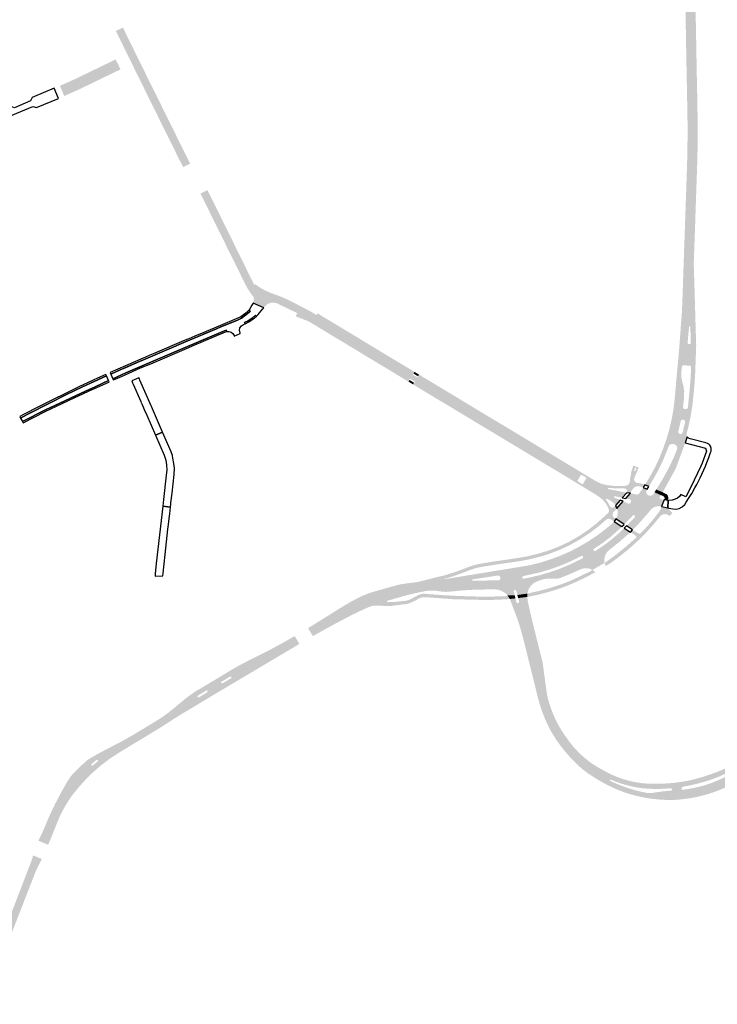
# Model space of a CAD drawing. Header units: metres. Extents: x 124582 to 143330, y 393481 to 406815.
# Tile 51 of 134: x 134648 to 135185, y 394224 to 394982. Entities that reach past the tile are written whole.
import ezdxf

# ---------------------------------------------------------------- set-up
doc = ezdxf.new("R2010")
doc.units = ezdxf.units.M
doc.header["$MEASUREMENT"] = 0
for name, color, linetype, lineweight in [('ir-ARC-asfalt-bestaande fietspaden-niet te inspecteren', 21, 'Continuous', 0), ('ir-ARC-asfalt-bestaande wegen-niet te inspecteren', 151, 'Continuous', 0), ('ir-ARC-asfalt-hoofdwegen-te inspecteren', 5, 'Continuous', 0), ('ir-ARC-fietspaden naastliggend- te inspecteren', 1, 'Continuous', 0)]:
    doc.layers.add(name, color=color, linetype=linetype, lineweight=lineweight)

msp = doc.modelspace()

# ---------------------------------------------------------------- hatches: boundary and pattern name
at = {"layer": 'ir-ARC-asfalt-hoofdwegen-te inspecteren', "linetype": 'Continuous', "lineweight": 13}
for points in [[(135161.134, 394972.832), (135160.287, 395020.265), (135160.241, 395031.775), (135160.377, 395038.384), (135160.855, 395048.999), (135161.757, 395059.587), (135162.758, 395068.767), (135163.38, 395072.994), (135165.517, 395086.607), (135165.588, 395087.154), (135168.203, 395104.236), (135170.592, 395121.351), (135170.662, 395121.892), (135171.85, 395133.306), (135172.679, 395144.751), (135173.148, 395156.217), (135173.231, 395160.48), (135173.229, 395162.1), (135173.114, 395175.979), (135172.42, 395189.841), (135172.397, 395190.056), (135172.518, 395190.098), (135173.071, 395190.2), (135170.109, 395217.789), (135168.974, 395225.627), (135167.916, 395231.726), (135167.071, 395233.538), (135166.349, 395236.969), (135165.416, 395240.349), (135172.229, 395242.829), (135174.762, 395229.564), (135177.254, 395211.861), (135178.441, 395201.737), (135178.949, 395195.807), (135179.565, 395195.881), (135179.858, 395195.903), (135180.374, 395187.419), (135181.034, 395169.87), (135180.963, 395159.075), (135180.632, 395148.284), (135180.416, 395143.779), (135179.287, 395128.987), (135177.83, 395116.548), (135176.028, 395104.154), (135170.757, 395069.472), (135169.441, 395057.817), (135168.715, 395049.872), (135168.321, 395041.903), (135168.055, 395031.971), (135168.072, 395022.035), (135168.285, 395011.519), (135168.796, 394979.98), (135168.905, 394975.513), (135168.934, 394972.977)], [(134737.023, 394943.824), (134729.26, 394959.6), (134722.441, 394973.413), (134727.858, 394976.094), (134738.896, 394953.581), (134742.396, 394946.505)], [(135168.583, 394747.932), (135157.419, 394748.326), (135157.622, 394751.109), (135157.715, 394752.147), (135158.099, 394757.375), (135158.522, 394767.661), (135159.059, 394783.495), (135159.785, 394804.752), (135161.019, 394839.826), (135161.652, 394858.331), (135162.167, 394874.842), (135162.478, 394893.726), (135162.449, 394894.39), (135162.444, 394898.619), (135162.336, 394909.9), (135162.07, 394922.443), (135161.349, 394960.439), (135161.199, 394969.824), (135161.134, 394972.832), (135168.934, 394972.977), (135169.088, 394964.625), (135169.201, 394960.168), (135169.326, 394951.648), (135169.515, 394941.149), (135169.902, 394922.123), (135170.074, 394911.618), (135170.243, 394893.836), (135170.28, 394893.083), (135169.998, 394875.34), (135169.381, 394857.016), (135168.762, 394839.481), (135168.158, 394820.95), (135167.173, 394794.194), (135167.466, 394785.913), (135167.947, 394769.753)], [(134682.698, 394923.41), (134679.408, 394931.215), (134682.375, 394932.54), (134689.997, 394935.944), (134691.42, 394936.58), (134716.473, 394948.724), (134722.222, 394951.512), (134723.024, 394949.877), (134723.159, 394949.949), (134725.29, 394945.397), (134726.031, 394943.863), (134725.708, 394943.707), (134712.801, 394937.47), (134701.634, 394932.074), (134694.963, 394928.85), (134685.191, 394924.46)], [(134774.243, 394868.646), (134772.983, 394871.197), (134772.938, 394871.286), (134771.664, 394873.776), (134771.184, 394874.715), (134771.08, 394874.918), (134770.655, 394875.776), (134767.491, 394882.162), (134767.303, 394882.542), (134766.365, 394884.436), (134766.216, 394884.735), (134748.941, 394919.607), (134737.023, 394943.824), (134742.396, 394946.505), (134769.448, 394891.822), (134779.597, 394871.306)], [(134833.242, 394763.876), (134829.656, 394767.352), (134826.473, 394771.199), (134823.73, 394775.372), (134821.46, 394779.82), (134818.728, 394785.331), (134808.332, 394806.29), (134804.819, 394813.492), (134802.614, 394817.906), (134796.829, 394829.591), (134789.292, 394844.829), (134787.597, 394848.261), (134792.96, 394850.924), (134802.315, 394832.029), (134811.317, 394813.791), (134826.302, 394783.431), (134827.457, 394781.085), (134828.926, 394778.277), (134829.805, 394776.864), (134830.675, 394775.687), (134831.53, 394774.632), (134832.37, 394773.688), (134834.945, 394771.164), (134837.705, 394768.845)], [(134837.555, 394761.836), (134828.542, 394765.867), (134828.648, 394767.042), (134828.645, 394767.2), (134828.631, 394767.858), (134828.578, 394768.107), (134828.242, 394769.627), (134827.564, 394771.028), (134826.582, 394772.236), (134825.144, 394773.616), (134829.607, 394778.585), (134833.956, 394775.582), (134835.374, 394774.747), (134837.181, 394773.827), (134841.367, 394771.947), (134845.419, 394770.498), (134846.635, 394770.107), (134849.389, 394768.995), (134846.815, 394763.654), (134845.798, 394764.034), (134843.485, 394764.414), (134841.159, 394764.127), (134839.008, 394763.196), (134838.827, 394763.061), (134838.68, 394762.889)], [(134952.445, 394703.667), (134948.987, 394705.722), (134948.488, 394705.703), (134948.245, 394705.266), (134948.492, 394704.832), (134945.553, 394706.536), (134935.711, 394712.631), (134915.215, 394724.974), (134889.569, 394740.454), (134875.825, 394748.702), (134872.582, 394750.583), (134868.146, 394752.825), (134864.921, 394754.244), (134861.53, 394755.46), (134861.98, 394755.606), (134862.113, 394756.06), (134861.813, 394756.426), (134846.815, 394763.654), (134849.389, 394768.995), (134851.37, 394768.195), (134857.099, 394765.507), (134862.609, 394762.662), (134872.513, 394757.437), (134872.733, 394757.385), (134873.294, 394757.069), (134876.865, 394754.825), (134879.403, 394753.234), (134901.618, 394739.871), (134915.325, 394731.586), (134934.135, 394720.269), (134947.599, 394712.207), (134951.483, 394709.81), (134950.988, 394709.812), (134950.728, 394709.39), (134950.953, 394708.949), (134954.393, 394706.91)], [(135077.881, 394626.908), (135074.096, 394629.295), (135063.378, 394635.748), (135050.85, 394643.321), (135043.597, 394647.68), (135042.227, 394648.504), (135028.273, 394656.825), (134988.077, 394681.124), (134974.725, 394689.149), (134966.094, 394694.371), (134960.099, 394697.999), (134951.928, 394702.753), (134952.434, 394702.779), (134952.683, 394703.22), (134952.445, 394703.667), (134954.393, 394706.91), (134954.899, 394706.862), (134955.184, 394707.282), (134954.953, 394707.734), (134969.124, 394699.209), (134994.674, 394683.823), (135009.677, 394674.752), (135018.676, 394669.349), (135031.132, 394661.776), (135044.326, 394653.911), (135048.329, 394651.491), (135072.752, 394636.725), (135077.924, 394633.65), (135080.902, 394631.832), (135080.317, 394631.764), (135080.221, 394631.644), (135077.751, 394627.563), (135077.711, 394627.48), (135077.7, 394627.165)], [(135107.087, 394608.417), (135105.365, 394610.262), (135103.389, 394611.832), (135102.835, 394612.179), (135100.149, 394613.617), (135099.623, 394613.457), (135095.476, 394616.398), (135088.923, 394620.392), (135081.293, 394624.823), (135081.624, 394624.768), (135081.915, 394624.935), (135082.012, 394625.08), (135084.438, 394629.014), (135084.521, 394629.156), (135084.549, 394629.501), (135084.343, 394629.78), (135087.898, 394627.65), (135091.842, 394625.423), (135096.822, 394622.917), (135101.161, 394621.493), (135101.214, 394621.132), (135101.49, 394620.894), (135115.665, 394618.157), (135112.056, 394614.302), (135106.327, 394615.413), (135105.878, 394615.239), (135105.766, 394614.771), (135106.088, 394614.413), (135110.525, 394612.481)], [(135120.186, 394589.456), (135115.404, 394592.636), (135117.414, 394594.747), (135121.83, 394599.273), (135122.034, 394599.978), (135121.708, 394600.636), (135121.023, 394600.902), (135120.339, 394600.636), (135113.651, 394593.792), (135107.222, 394598.004), (135108.175, 394599.695), (135108.694, 394601.565), (135108.748, 394603.505), (135108.334, 394605.402), (135108.054, 394606.08), (135112.82, 394611.497), (135116.685, 394609.806), (135117.528, 394609.729), (135118.296, 394610.086), (135118.782, 394610.779), (135118.847, 394610.956), (135118.964, 394611.813), (135118.621, 394612.607), (135117.918, 394613.111), (135114.806, 394613.748), (135118.405, 394617.686), (135123.37, 394616.674), (135124.47, 394616.845), (135125.308, 394617.579), (135127.132, 394620.327), (135128.304, 394622.05), (135131.359, 394620.764), (135130.869, 394619.953), (135130.595, 394618.518), (135131.021, 394617.121), (135132.049, 394616.083), (135133.551, 394615.76), (135135.049, 394616.105), (135136.259, 394617.053), (135136.952, 394618.424), (135141.906, 394616.296), (135141.106, 394615.042), (135140.854, 394614.318), (135141.098, 394613.591), (135141.736, 394613.165), (135142.017, 394613.1), (135144.491, 394612.636), (135142.447, 394607.43), (135141.265, 394607.615), (135139.418, 394607.717), (135137.603, 394607.361), (135135.932, 394606.569), (135134.508, 394605.389), (135131.455, 394601.799), (135125.956, 394595.503)], [(135049.956, 394551.084), (135049.035, 394554.812), (135055.707, 394556.727), (135063.436, 394559.404), (135071.017, 394562.476), (135075.068, 394564.403), (135081.65, 394567.655), (135082.092, 394568.249), (135082.001, 394568.983), (135081.428, 394569.451), (135080.69, 394569.393), (135073.187, 394565.654), (135065.485, 394562.343), (135057.609, 394559.471), (135049.584, 394557.047), (135048.549, 394556.777), (135046.824, 394563.756), (135049.074, 394564.354), (135056.965, 394566.832), (135064.72, 394569.71), (135072.021, 394572.943), (135079.103, 394576.631), (135085.757, 394580.536), (135092.213, 394584.76), (135098.552, 394589.52), (135104.637, 394594.601), (135105.843, 394595.906), (135111.874, 394592.017), (135108.022, 394588.383), (135102.452, 394583.509), (135096.552, 394579.038), (135090.353, 394574.994), (135089.966, 394574.354), (135090.115, 394573.621), (135090.722, 394573.183), (135091.465, 394573.273), (135091.721, 394573.493), (135097.699, 394577.409), (135103.281, 394581.584), (135108.601, 394586.089), (135113.639, 394590.907), (135118.477, 394587.767), (135110.43, 394580.671), (135102.017, 394574.014), (135100.157, 394571.992), (135098.906, 394569.546), (135098.355, 394566.854), (135098.545, 394564.113), (135089.246, 394558.706), (135087.104, 394559.646), (135084.802, 394560.057), (135082.467, 394559.914), (135080.231, 394559.227), (135076.596, 394557.573), (135071.813, 394555.48), (135064.578, 394552.564), (135062.234, 394551.952), (135059.812, 394551.869), (135055.504, 394552.023), (135052.688, 394551.8)], [(135023.818, 394539.143), (135022.695, 394540.367), (135021.386, 394541.391), (135021.044, 394541.621), (135019.121, 394542.667), (135017.057, 394543.394), (135013.784, 394543.849), (135012.677, 394550.646), (135016.788, 394550.706), (135017.505, 394550.82), (135018.084, 394551.259), (135018.426, 394552.433), (135018.162, 394553.626), (135017.247, 394554.328), (135016.097, 394554.408), (135012.89, 394553.857), (135012.171, 394553.747), (135011.561, 394557.489), (135032.302, 394560.869), (135039.736, 394562.139), (135042.204, 394562.656), (135046.824, 394563.756), (135048.549, 394556.777), (135047.867, 394556.599), (135037.817, 394554.36), (135037.132, 394554.18), (135035.831, 394553.896), (135035.276, 394553.438), (135035.169, 394552.728), (135035.564, 394552.127), (135036.259, 394551.943), (135042.674, 394553.255), (135049.035, 394554.812), (135049.956, 394551.084), (135048.618, 394550.605), (135046.281, 394549.729), (135043.844, 394548.39), (135041.799, 394546.505), (135040.266, 394544.185), (135039.334, 394541.565), (135039.208, 394540.491), (135031.457, 394539.431), (135030.619, 394542.704), (135030.143, 394543.253), (135029.422, 394543.336), (135028.834, 394542.908), (135028.691, 394542.196), (135029.413, 394539.279)], [(134873.257, 394509.165), (134871.111, 394512.807), (134887.354, 394522.716), (134898.717, 394529.985), (134903.646, 394532.79), (134911.728, 394536.917), (134917.314, 394539.281), (134923.272, 394541.213), (134928.769, 394542.765), (134940.426, 394545.851), (134957.019, 394548.639), (134975.132, 394551.766), (134975.171, 394551.56), (135011.561, 394557.489), (135012.171, 394553.747), (134997.558, 394551.514), (134996.885, 394551.377), (134996.544, 394551.071), (134996.608, 394550.617), (134997.02, 394550.416), (135012.677, 394550.646), (135013.784, 394543.849), (134996.246, 394543.388), (134994.105, 394543.317), (134985.342, 394542.62), (134978.811, 394541.907), (134976.846, 394541.842), (134975.396, 394541.871), (134973.495, 394542.007), (134971.867, 394542.209), (134970.362, 394542.46), (134968.505, 394542.659), (134966.675, 394542.754), (134964.289, 394542.76), (134962.176, 394542.629), (134960.113, 394542.363), (134953.08, 394540.86), (134946.147, 394539.218), (134936.525, 394536.47), (134931.393, 394535.008), (134927.953, 394533.922), (134924.89, 394533.922), (134922.232, 394533.467), (134917.842, 394532.146), (134912.527, 394529.834), (134906.073, 394526.779), (134898.034, 394522.666), (134882.485, 394514.359)], [(134810.812, 394472.277), (134809.497, 394474.367), (134811.239, 394475.396), (134811.463, 394475.714), (134811.398, 394476.097), (134811.17, 394476.508), (134810.85, 394476.742), (134810.459, 394476.676), (134808.726, 394475.651), (134807.429, 394477.712), (134816.541, 394483.08), (134826.94, 394488.662), (134843.49, 394496.782), (134847.771, 394499.099), (134860.821, 394506.608), (134862.8, 394503.254), (134823.82, 394479.958), (134817.614, 394476.407)], [(134620.836, 394224.914), (134616.764, 394226.471), (134619.402, 394233.172), (134629.223, 394258.341), (134639.689, 394285.674), (134659.989, 394338.531), (134663.944, 394336.887), (134660.652, 394329.587), (134658.143, 394323.923), (134648.239, 394298.258), (134639.144, 394274.476), (134629.57, 394249.621), (134624.602, 394236.624), (134621.895, 394228.531)]]:
    msp.add_hatch(color=5, dxfattribs=at).paths.add_polyline_path(points)
h = msp.add_hatch(color=5, dxfattribs=at)
h.paths.add_polyline_path([(135168.17, 394707.333), (135164.845, 394707.57), (135165.003, 394710.63), (135165.048, 394712.619), (135165.15, 394714.936), (135164.868, 394715.635), (135164.175, 394715.931), (135159.044, 394716.136), (135158.354, 394715.748), (135158.057, 394715.014), (135157.64, 394711.027), (135157.53, 394708.871), (135157.579, 394707.931), (135154.099, 394708.179), (135156.064, 394729.793), (135157.419, 394748.326), (135168.583, 394747.932), (135168.899, 394737.086), (135169.076, 394731.592), (135168.477, 394714.623), (135168.241, 394708.475)])
h.paths.add_polyline_path([(135163.943, 394732.415), (135163.177, 394732.591), (135162.642, 394733.166), (135162.522, 394733.943), (135163.532, 394745.704), (135163.835, 394746.056), (135164.299, 394746.021), (135164.546, 394745.627), (135164.709, 394741.361), (135164.957, 394733.378), (135164.65, 394732.685)], flags=16)
h = msp.add_hatch(color=5, dxfattribs=at)
h.paths.add_polyline_path([(135143.422, 394618.461), (135138.298, 394620.552), (135139.541, 394622.518), (135142.537, 394627.368), (135147.252, 394635.78), (135151.449, 394644.462), (135153.475, 394649.319), (135154.288, 394651.376), (135154.52, 394652.515), (135154.283, 394653.653), (135153.616, 394654.605), (135152.628, 394655.216), (135151.363, 394655.618), (135149.904, 394655.623), (135148.621, 394654.928), (135147.828, 394653.703), (135146.006, 394648.953), (135143.162, 394642.12), (135139.926, 394635.463), (135136.309, 394629.006), (135133.946, 394624.922), (135132.659, 394622.854), (135129.616, 394624.096), (135131.476, 394627.151), (135134.305, 394631.884), (135137.702, 394638.332), (135140.776, 394644.94), (135143.518, 394651.692), (135146.248, 394659.557), (135148.568, 394667.553), (135150.232, 394674.723), (135151.515, 394681.972), (135152.413, 394689.278), (135152.814, 394693.479), (135154.099, 394708.179), (135157.579, 394707.931), (135157.771, 394706.202), (135158.601, 394702.466), (135159.213, 394700.626), (135159.84, 394696.173), (135159.756, 394691.677), (135158.976, 394684.16), (135159.117, 394683.405), (135159.61, 394682.816), (135160.329, 394682.545), (135161.112, 394682.484), (135161.83, 394682.652), (135162.387, 394683.135), (135162.654, 394683.822), (135162.925, 394686.069), (135164.155, 394698.506), (135164.603, 394703.719), (135164.845, 394707.57), (135168.17, 394707.333), (135167.373, 394696.87), (135166.324, 394686.429), (135166.254, 394685.9), (135164.838, 394677.092), (135162.973, 394668.367), (135161.796, 394663.88), (135161.72, 394662.501), (135162.183, 394661.2), (135160.628, 394656.452), (135153.325, 394636.649), (135143.536, 394618.883), (135143.443, 394618.732)])
h.paths.add_polyline_path([(135156.815, 394663.314), (135156.315, 394663.451), (135155.682, 394663.867), (135155.327, 394664.537), (135155.339, 394665.295), (135156.26, 394669.203), (135157.113, 394673.146), (135157.444, 394673.82), (135158.053, 394674.259), (135158.797, 394674.36), (135159.385, 394674.256), (135160.068, 394673.917), (135160.492, 394673.283), (135160.546, 394672.523), (135159.082, 394666.356), (135158.584, 394664.39), (135158.205, 394663.743), (135157.564, 394663.353)], flags=16)
h = msp.add_hatch(color=5, dxfattribs=at)
h.paths.add_polyline_path([(135148.312, 394381.723), (135144.244, 394381.829), (135140.183, 394382.085), (135136.348, 394382.467), (135132.53, 394382.985), (135128.392, 394383.701), (135124.284, 394384.577), (135121.226, 394385.337), (135118.192, 394386.184), (135115.12, 394387.14), (135111.972, 394388.29), (135109.388, 394389.31), (135106.828, 394390.39), (135104.48, 394391.444), (135102.156, 394392.548), (135099.575, 394393.848), (135097.027, 394395.21), (135094.752, 394396.495), (135092.505, 394397.829), (135090.182, 394399.28), (135087.894, 394400.784), (135084.659, 394403.044), (135081.5, 394405.41), (135078.306, 394408.281), (135075.57, 394410.919), (135072.8, 394413.777), (135069.674, 394417.252), (135067.098, 394420.344), (135064.817, 394423.275), (135062.525, 394426.43), (135060.348, 394429.65), (135058.189, 394433.093), (135057.25, 394434.68), (135056.203, 394436.674), (135054.344, 394440.48), (135053.34, 394442.701), (135052.384, 394444.943), (135051.317, 394447.623), (135050.319, 394450.329), (135049.392, 394453.06), (135048.535, 394455.814), (135047.685, 394458.831), (135037.395, 394500.23), (135036.989, 394501.867), (135036.191, 394505.08), (135033.611, 394514.33), (135032.912, 394516.565), (135032.408, 394518.177), (135030.592, 394523.482), (135030.089, 394524.63), (135027.251, 394532.222), (135026.566, 394534.123), (135025.701, 394536.356), (135030.034, 394536.83), (135030.654, 394534.381), (135030.805, 394533.803), (135031.245, 394533.224), (135031.959, 394533.09), (135032.579, 394533.469), (135032.785, 394534.166), (135032.636, 394534.72), (135032.046, 394537.076), (135039.118, 394537.951), (135039.315, 394535.654), (135039.652, 394533.749), (135041.213, 394526.549), (135042.923, 394519.44), (135043.331, 394517.811), (135046.748, 394504.141), (135047.158, 394502.5), (135050.68, 394488.41), (135051.03, 394486.46), (135054.28, 394462.55), (135054.998, 394459.625), (135055.75, 394456.94), (135056.689, 394453.963), (135057.732, 394451.017), (135058.798, 394448.301), (135059.743, 394446.087), (135061.148, 394443.062), (135062.665, 394440.092), (135063.765, 394438.094), (135065.302, 394435.487), (135067.305, 394432.362), (135069.79, 394428.84), (135074.393, 394422.805), (135079.593, 394417.277), (135085.335, 394412.313), (135086.839, 394411.174), (135088.375, 394410.071), (135094.608, 394406.164), (135097.72, 394404.52), (135100.624, 394402.911), (135102.117, 394402.147), (135104.365, 394401.073), (135106.647, 394400.073), (135109.26, 394399.034), (135111.911, 394398.093), (135114.566, 394397.258), (135117.25, 394396.521), (135119.021, 394396.092), (135121.105, 394395.644), (135123.049, 394395.281), (135125.002, 394394.968), (135126.966, 394394.706), (135128.937, 394394.495), (135131.62, 394394.29), (135135.091, 394394.168), (135137.802, 394394.138), (135140.393, 394394.162), (135142.983, 394394.238), (135148.033, 394394.535), (135152.686, 394394.984), (135154.412, 394395.194), (135158.778, 394395.829), (135161.567, 394396.315), (135164.81, 394396.96), (135168.141, 394397.792), (135171.454, 394398.696), (135174.446, 394399.579), (135177.289, 394400.477), (135180.114, 394401.429), (135184.728, 394403.112), (135189.288, 394404.937), (135191.61, 394405.93), (135193.652, 394402.762), (135185.345, 394399.147), (135181.184, 394397.607), (135176.97, 394396.22), (135175.083, 394395.644), (135169.334, 394394.08), (135163.518, 394392.783), (135159.63, 394392.07), (135158.93, 394391.83), (135158.22, 394391.47), (135157.926, 394391.177), (135157.763, 394390.795), (135157.752, 394390.403), (135157.881, 394390.032), (135158.189, 394389.688), (135158.613, 394389.504), (135158.936, 394389.489), (135159.25, 394389.57), (135163.126, 394390.147), (135166.978, 394390.869), (135170.681, 394391.704), (135174.352, 394392.672), (135177.276, 394393.546), (135181.21, 394394.87), (135185.002, 394396.425), (135187.552, 394397.56), (135190.075, 394398.756), (135192.647, 394400.053), (135194.582, 394401.089), (135198.084, 394394.784), (135195.525, 394393.386), (135192.929, 394392.057), (135190.298, 394390.8), (135186.94, 394389.32), (135184.815, 394388.499), (135182.05, 394387.506), (135179.259, 394386.589), (135176.063, 394385.64), (135172.84, 394384.79), (135169.762, 394384.076), (135166.665, 394383.453), (135162.846, 394382.812), (135162.785, 394382.803), (135157.755, 394382.173), (135152.7, 394381.78), (135152.578, 394381.778)])
h.paths.add_polyline_path([(135133.45, 394386.97), (135131.95, 394387), (135127.275, 394387.929), (135122.949, 394388.978), (135120.395, 394389.687), (135117.858, 394390.456), (135113.469, 394391.948), (135110.731, 394392.985), (135108.022, 394394.095), (135105.761, 394395.087), (135102.88, 394396.44), (135102.775, 394396.585), (135102.72, 394396.756), (135102.729, 394396.978), (135102.776, 394397.078), (135102.823, 394397.179), (135103.046, 394397.361), (135103.33, 394397.41), (135107.325, 394395.767), (135109.727, 394394.89), (135112.154, 394394.085), (135115.321, 394393.154), (135118.521, 394392.346), (135121.378, 394391.734), (135124.255, 394391.22), (135127.84, 394390.72), (135130.846, 394390.475), (135134.415, 394390.287), (135137.989, 394390.211), (135141.05, 394390.234), (135144.109, 394390.339), (135148.944, 394390.663), (135149.307, 394390.633), (135149.739, 394390.526), (135150.145, 394390.346), (135150.73, 394389.9), (135150.763, 394389.717), (135150.743, 394389.532), (135150.656, 394389.337), (135150.51, 394389.18), (135149.71, 394388.95), (135143.15, 394388.3), (135134.99, 394387.09)], flags=16)
h = msp.add_hatch(color=5, dxfattribs=at)
h.paths.add_polyline_path([(134727.05, 394420.795), (134724.893, 394424.539), (134729.749, 394427.093), (134743.532, 394435.103), (134763.011, 394447.103), (134767.896, 394450.991), (134774.812, 394456.952), (134779.615, 394460.553), (134786.842, 394465.616), (134786.146, 394466.609), (134805.247, 394478.051), (134805.195, 394478.131), (134805.977, 394478.489), (134806.566, 394478.851), (134807.429, 394477.712), (134808.726, 394475.651), (134805.317, 394473.642), (134803.571, 394472.613), (134803.358, 394472.293), (134803.405, 394471.912), (134804.02, 394471.481), (134805.089, 394471.819), (134806.073, 394472.357), (134809.497, 394474.367), (134810.812, 394472.277), (134803.253, 394467.687), (134791.467, 394460.834), (134780.474, 394454.227), (134774.284, 394450.627), (134769.893, 394447.869), (134762.118, 394442.353), (134752.676, 394436.259), (134735.559, 394426.003)])
h.paths.add_polyline_path([(134785.898, 394460.551), (134785.577, 394460.772), (134785.3, 394461.2), (134785.232, 394461.581), (134785.454, 394461.898), (134787.217, 394462.947), (134790.636, 394464.959), (134792.367, 394465.992), (134792.752, 394466.053), (134793.068, 394465.824), (134793.211, 394465.102), (134791.41, 394463.661), (134788.002, 394461.637), (134786.283, 394460.613)], flags=16)
h = msp.add_hatch(color=5, dxfattribs=at)
h.paths.add_polyline_path([(134668.841, 394347.842), (134664.11, 394349.804), (134668.955, 394360.223), (134674.039, 394371.998), (134676.383, 394376.887), (134679.387, 394382.7), (134685.016, 394392.874), (134688.136, 394397.977), (134689.687, 394400.008), (134692.196, 394402.552), (134697.891, 394408.084), (134701.091, 394411.193), (134704.956, 394413.798), (134709.429, 394416.342), (134724.893, 394424.539), (134727.05, 394420.795), (134719.482, 394416.441), (134713.176, 394412.13), (134708.901, 394408.563), (134702.48, 394402.915), (134698.287, 394398.621), (134692.741, 394392.56), (134687.376, 394385.756), (134684.884, 394382.073), (134682.061, 394377.548), (134678.525, 394370.859), (134676.399, 394365.954), (134673.357, 394358.663)])
h.paths.add_polyline_path([(134703.895, 394408.023), (134703.441, 394408.545), (134703.612, 394409.216), (134707.543, 394412.535), (134708.247, 394412.613), (134708.697, 394412.066), (134708.484, 394411.39), (134704.583, 394408.101)], flags=16)
at = {"layer": 'ir-ARC-fietspaden naastliggend- te inspecteren', "linetype": 'Continuous', "lineweight": 30}
for points in [[(134836.238, 394760.388), (134828.058, 394764.046), (134828.348, 394764.944), (134828.542, 394765.867), (134837.555, 394761.836)], [(134947.712, 394703.537), (134944.319, 394705.58), (134942.326, 394706.799), (134934.064, 394711.801), (134930.608, 394713.924), (134924.432, 394717.56), (134923.246, 394718.334), (134921.279, 394719.514), (134918.878, 394720.955), (134911.544, 394725.371), (134908.118, 394727.507), (134900.649, 394731.926), (134899.882, 394732.419), (134896.422, 394734.547), (134888.126, 394739.504), (134885.562, 394741.086), (134871.138, 394749.797), (134866.102, 394751.855), (134860.994, 394753.728), (134861.459, 394755.477), (134861.53, 394755.46), (134864.921, 394754.244), (134868.146, 394752.825), (134872.582, 394750.583), (134875.825, 394748.702), (134889.569, 394740.454), (134915.215, 394724.974), (134935.711, 394712.631), (134945.553, 394706.536), (134948.492, 394704.832)], [(134951.483, 394709.81), (134947.599, 394712.207), (134934.135, 394720.269), (134915.325, 394731.586), (134901.618, 394739.871), (134879.403, 394753.234), (134876.865, 394754.825), (134877.741, 394756.319), (134879.242, 394755.226), (134880.777, 394754.189), (134888.742, 394749.441), (134905.197, 394739.534), (134917.419, 394732.1), (134930.704, 394724.09), (134950.844, 394711.962), (134952.264, 394711.11)], [(135042.696, 394646.374), (135033.918, 394651.649), (135031.004, 394653.408), (135024.132, 394657.555), (135021.923, 394658.888), (135014.893, 394663.097), (135012.32, 394664.638), (135004.048, 394669.591), (135001.464, 394671.161), (135000, 394672.051), (134992.949, 394676.305), (134991.114, 394677.411), (134979.843, 394684.211), (134977.328, 394685.715), (134969.022, 394690.68), (134965.22, 394692.976), (134956.681, 394698.132), (134954.315, 394699.56), (134951.152, 394701.465), (134951.928, 394702.753), (134960.099, 394697.999), (134966.094, 394694.371), (134974.725, 394689.149), (134988.077, 394681.124), (135028.273, 394656.825), (135042.227, 394648.504), (135043.597, 394647.68)], [(135048.329, 394651.491), (135044.326, 394653.911), (135031.132, 394661.776), (135018.676, 394669.349), (135009.677, 394674.752), (134994.674, 394683.823), (134969.124, 394699.209), (134954.953, 394707.734), (134954.934, 394707.745), (134955.711, 394709.039), (134957.059, 394708.23), (134958.53, 394707.312), (134972.462, 394698.939), (134978.523, 394695.296), (134983.27, 394692.443), (134988.227, 394689.445), (134992.478, 394686.865), (135000, 394682.3), (135000.764, 394681.841), (135002.222, 394680.969), (135009.306, 394676.726), (135011.31, 394675.526), (135017.802, 394671.638), (135019.82, 394670.43), (135027.329, 394665.919), (135029.534, 394664.587), (135037.959, 394659.498), (135040.341, 394658.06), (135048.884, 394652.92)], [(135101.23, 394602.459), (135101.771, 394603.415), (135101.945, 394604.5), (135101.73, 394605.578), (135100.66, 394607.998), (135099.262, 394610.244), (135097.564, 394612.272), (135095.047, 394614.447), (135092.306, 394616.33), (135088.038, 394618.981), (135086.762, 394619.773), (135075.428, 394626.64), (135070.411, 394629.68), (135062.199, 394634.656), (135050.611, 394641.553), (135049.22, 394642.454), (135046.841, 394643.883), (135042.696, 394646.374), (135043.597, 394647.68), (135050.85, 394643.321), (135063.378, 394635.748), (135074.096, 394629.295), (135077.881, 394626.908), (135081.293, 394624.823), (135088.923, 394620.392), (135095.476, 394616.398), (135099.623, 394613.457), (135099.595, 394612.908), (135101.754, 394609.593), (135102.767, 394607.725), (135103.659, 394606.84), (135104.9, 394606.635), (135106.029, 394607.187)], [(135147.459, 394612.099), (135144.491, 394612.636), (135144.766, 394613.396), (135144.709, 394614.146), (135144.281, 394615.097), (135143.741, 394615.57), (135141.906, 394616.296), (135143.422, 394618.461), (135143.55, 394618.222), (135146.291, 394617.012), (135147.249, 394615.935), (135147.565, 394614.528)], [(134975.132, 394551.766), (134974.493, 394554.335), (134976.122, 394554.74), (134983.899, 394557.215), (134991.553, 394560.045), (134992.995, 394560.644), (134994.353, 394561.162), (134995.727, 394561.642), (134998.931, 394562.598), (135002.19, 394563.344), (135012.547, 394565.067), (135029.111, 394567.466), (135037.893, 394568.925), (135046.564, 394570.941), (135055.089, 394573.506), (135063.118, 394576.56), (135070.899, 394580.2), (135078.388, 394584.407), (135085.546, 394589.157), (135092.332, 394594.424), (135097.677, 394599.228), (135099.305, 394600.691), (135101.23, 394602.459), (135106.029, 394607.187), (135107.087, 394608.417), (135108.054, 394606.08), (135108.334, 394605.402), (135107.962, 394605.538), (135107.594, 394605.392), (135105.441, 394603.181), (135104.881, 394602.173), (135104.754, 394601.027), (135105.082, 394599.921), (135105.812, 394599.029), (135107.222, 394598.004), (135105.843, 394595.906), (135102.954, 394597.812), (135101.755, 394598.093), (135100.544, 394597.865), (135099.53, 394597.166), (135094.479, 394592.749), (135087.274, 394587.212), (135079.683, 394582.217), (135071.747, 394577.791), (135063.508, 394573.958), (135055.011, 394570.738), (135048.163, 394568.71), (135041.226, 394567.015), (135039.188, 394566.584), (135037.145, 394566.182), (135034.834, 394565.763), (135032.518, 394565.381), (135015.357, 394562.885), (135004.446, 394561.149), (134999.959, 394560.226), (134995.585, 394558.862), (134988.841, 394556.28), (134982.042, 394553.855)], [(135099.471, 394561.701), (135098.545, 394564.113), (135100.656, 394565.305), (135100.614, 394565.458), (135108.306, 394571.167), (135115.737, 394577.212), (135122.893, 394583.58), (135123.078, 394584.292), (135122.67, 394584.905), (135118.477, 394587.767), (135120.186, 394589.456), (135124.574, 394586.852), (135125.5, 394586.63), (135126.396, 394586.955), (135131.554, 394592.397), (135136.421, 394598.1), (135140.982, 394604.051), (135141.897, 394605.661), (135142.447, 394607.43), (135147.214, 394606.48), (135148.103, 394606.304), (135147.573, 394606.043), (135147.658, 394605.459), (135150.842, 394602.612), (135148.643, 394600.186), (135147.222, 394601.22), (135145.527, 394601.688), (135143.777, 394601.528), (135142.194, 394600.763), (135140.983, 394599.489), (135135.751, 394593.162), (135130.224, 394587.091), (135124.414, 394581.29), (135120.067, 394577.324), (135115.563, 394573.536), (135108.041, 394567.532), (135104.01, 394564.532)], [(135039.118, 394537.951), (135039.208, 394540.491), (135040.847, 394540.68), (135040.823, 394540.891), (135047.246, 394542.317), (135053.204, 394543.854), (135059.099, 394545.619), (135065.529, 394547.717), (135071.832, 394550.171), (135077.988, 394552.974), (135087.623, 394557.668), (135089.246, 394558.706), (135091.492, 394556.969), (135089.396, 394555.81), (135086.739, 394554.399), (135084.066, 394553.032), (135077.154, 394549.73), (135070.168, 394546.676), (135063.014, 394544.04), (135055.717, 394541.83), (135047.477, 394539.636)], [(134871.111, 394512.807), (134870.409, 394513.999), (134874.015, 394516.19), (134898.46, 394531.4), (134904.708, 394534.981), (134910.839, 394538.122), (134912.79, 394539.033), (134917.302, 394540.838), (134922.425, 394542.417), (134923.394, 394542.662), (134928.886, 394544.219), (134929.193, 394544.307), (134939.18, 394547.081), (134941.86, 394547.67), (134944.825, 394548.119), (134953.734, 394549.273), (134955.743, 394549.675), (134974.493, 394554.335), (134975.132, 394551.766), (134957.019, 394548.639), (134940.426, 394545.851), (134928.769, 394542.765), (134923.272, 394541.213), (134917.314, 394539.281), (134911.728, 394536.917), (134903.646, 394532.79), (134898.717, 394529.985), (134887.354, 394522.716)], [(134930.994, 394530.866), (134929.98, 394530.914), (134927.987, 394531.101), (134926.963, 394531.181), (134924.455, 394531.281), (134921.95, 394531.324), (134920.543, 394531.208), (134919.171, 394530.877), (134921.066, 394531.623), (134924.512, 394532.836), (134927.953, 394533.922), (134931.393, 394535.008), (134931.053, 394534.649), (134931.16, 394534.166), (134931.62, 394533.984), (134937.727, 394534.153), (134945.055, 394534.89), (134947.16, 394535.308), (134949.158, 394536.093), (134954.951, 394539.25), (134956.632, 394539.964), (134958.422, 394540.329), (134960.248, 394540.33), (134973.796, 394539.317), (134985.909, 394538.669), (135000.36, 394538.243), (135013.223, 394538.24), (135021.555, 394538.482), (135023.348, 394538.58), (135023.707, 394538.758), (135023.818, 394539.143), (135025.701, 394536.356), (135020.523, 394536.009), (135014.327, 394535.766), (135012.491, 394535.653), (135004.883, 394535.629), (134992.776, 394535.911), (134981.415, 394536.222), (134960.867, 394537.734), (134958.959, 394537.748), (134957.096, 394537.34), (134955.369, 394536.529), (134951.349, 394534.351), (134947.118, 394532.617), (134934.965, 394531.077)], [(134874.069, 394507.787), (134873.257, 394509.165), (134882.485, 394514.359), (134898.034, 394522.666), (134906.073, 394526.779), (134912.527, 394529.834), (134917.842, 394532.146), (134922.232, 394533.467), (134924.89, 394533.922), (134927.953, 394533.922), (134924.512, 394532.836), (134921.066, 394531.623), (134919.171, 394530.877), (134918.648, 394530.689), (134918.137, 394530.47), (134916.793, 394529.943), (134913.914, 394528.759), (134904.064, 394524.073), (134903.223, 394523.628), (134889.54, 394516.38), (134877.238, 394509.6)], [(134807.429, 394477.712), (134806.566, 394478.851), (134807.154, 394479.213), (134809.67, 394480.76), (134818.11, 394485.58), (134827.28, 394490.39), (134840.86, 394497.13), (134851.364, 394502.844), (134856.552, 394505.747), (134860.095, 394507.838), (134860.821, 394506.608), (134847.771, 394499.099), (134843.49, 394496.782), (134826.94, 394488.662), (134816.541, 394483.08)], [(134727.635, 394419.78), (134727.05, 394420.795), (134735.559, 394426.003), (134752.676, 394436.259), (134762.118, 394442.353), (134769.893, 394447.869), (134774.284, 394450.627), (134780.474, 394454.227), (134791.467, 394460.834), (134803.253, 394467.687), (134817.614, 394476.407), (134823.82, 394479.958), (134839.93, 394489.586), (134862.8, 394503.254), (134863.685, 394501.755), (134860.729, 394500), (134803.43, 394466.01), (134791.836, 394459.072), (134773.65, 394448.19), (134767.362, 394444.289), (134760.12, 394439.55), (134756.561, 394437.328), (134754.7, 394436.166), (134752.093, 394434.564), (134736.173, 394424.95), (134735.427, 394424.498), (134732.063, 394422.46)], [(134724.893, 394424.539), (134724.399, 394425.397), (134724.86, 394425.63), (134729.244, 394428.075), (134736.1, 394431.97), (134753.38, 394442.43), (134758.02, 394445.35), (134762.54, 394448.57), (134766.43, 394451.71), (134775.69, 394459.42), (134779.69, 394462.45), (134785.8, 394466.58), (134786.034, 394466.785), (134786.146, 394466.609), (134786.842, 394465.616), (134779.615, 394460.553), (134774.812, 394456.952), (134767.896, 394450.991), (134763.011, 394447.103), (134743.532, 394435.103), (134729.749, 394427.093)], [(134664.11, 394349.804), (134662.816, 394350.34), (134663.433, 394351.694), (134665.658, 394356.211), (134672.052, 394371.048), (134673.929, 394375.044), (134675.87, 394379.01), (134681.24, 394389.12), (134685.079, 394395.776), (134686.242, 394397.666), (134687.23, 394399.135), (134688.665, 394400.938), (134690.6, 394403), (134698.552, 394410.734), (134700.072, 394412.007), (134701.642, 394413.036), (134703.412, 394414.196), (134706.346, 394415.94), (134716.544, 394421.431), (134724.399, 394425.397), (134724.893, 394424.539), (134709.429, 394416.342), (134704.956, 394413.798), (134701.091, 394411.193), (134697.891, 394408.084), (134692.196, 394402.552), (134689.687, 394400.008), (134688.136, 394397.977), (134685.016, 394392.874), (134679.387, 394382.7), (134676.383, 394376.887), (134674.039, 394371.998), (134668.955, 394360.223)], [(134670.373, 394347.207), (134668.841, 394347.842), (134676.399, 394365.954), (134678.525, 394370.859), (134682.061, 394377.548), (134684.884, 394382.073), (134687.376, 394385.756), (134692.741, 394392.56), (134698.287, 394398.621), (134702.48, 394402.915), (134708.901, 394408.563), (134713.176, 394412.13), (134719.482, 394416.441), (134727.05, 394420.795), (134727.635, 394419.78), (134724.737, 394418.027), (134717.608, 394413.338), (134710.82, 394408.166), (134704.407, 394402.537), (134699.002, 394397.163), (134693.884, 394391.515), (134689.068, 394385.607), (134685.623, 394380.556), (134682.496, 394375.303), (134679.698, 394369.867), (134679.079, 394368.554), (134676.67, 394362.647), (134674.533, 394357.408), (134672.444, 394352.284)], [(134616.764, 394226.471), (134615.735, 394226.864), (134616.97, 394229.79), (134621.831, 394242.134), (134625.279, 394251.098), (134629.693, 394262.573), (134634.094, 394273.973), (134634.1, 394273.988), (134645.414, 394303.394), (134645.874, 394304.588), (134649.148, 394313.098), (134651.143, 394318.284), (134654.589, 394327.239), (134654.973, 394328.236), (134657.102, 394333.769), (134658.058, 394336.615), (134658.791, 394339.029), (134659.989, 394338.531), (134639.689, 394285.674), (134629.223, 394258.341), (134619.402, 394233.172)], [(134621.986, 394224.475), (134620.836, 394224.914), (134621.895, 394228.531), (134624.602, 394236.624), (134629.57, 394249.621), (134639.144, 394274.476), (134648.239, 394298.258), (134658.143, 394323.923), (134660.652, 394329.587), (134663.944, 394336.887), (134665.453, 394336.26), (134661.023, 394327.402), (134650.688, 394300.881), (134640.719, 394275.3), (134641.341, 394275.058), (134640.967, 394275.046), (134640.712, 394274.772), (134639.335, 394271.156), (134631.023, 394249.365), (134630.787, 394248.748), (134630.799, 394248.373), (134631.064, 394248.108), (134630.385, 394248.369), (134626.324, 394237.813), (134625.245, 394234.941), (134624.305, 394232.097), (134623.404, 394229.136)]]:
    msp.add_hatch(color=1, dxfattribs=at).paths.add_polyline_path(points)
h = msp.add_hatch(color=1, dxfattribs=at)
h.paths.add_polyline_path([(135118.405, 394617.686), (135115.665, 394618.157), (135115.845, 394619.459), (135115.586, 394620.482), (135114.821, 394621.21), (135113.786, 394621.417), (135107.736, 394621.388), (135101.708, 394621.903), (135101.358, 394621.8), (135101.161, 394621.493), (135096.822, 394622.917), (135091.842, 394625.423), (135087.898, 394627.65), (135084.343, 394629.78), (135080.902, 394631.832), (135077.924, 394633.65), (135072.752, 394636.725), (135048.329, 394651.491), (135048.884, 394652.92), (135053.857, 394649.927), (135060.105, 394646.167), (135062.351, 394644.807), (135071.178, 394639.478), (135073.711, 394637.949), (135084.356, 394631.547), (135087.155, 394629.865), (135091.162, 394627.446), (135092.571, 394626.748), (135095.87, 394625.116), (135098.709, 394624.371), (135100.167, 394623.989), (135107.032, 394623.28), (135113.934, 394623.348), (135114.204, 394623.4), (135115.553, 394623.637), (135116.731, 394624.335), (135117.587, 394625.404), (135118.011, 394626.706), (135118.306, 394629.311), (135119.211, 394634.214), (135120.629, 394638.994), (135124.863, 394637.495), (135121.463, 394629.447), (135121.281, 394628.109), (135121.736, 394626.839), (135122.726, 394625.92), (135124.027, 394625.562), (135125.045, 394625.496), (135126.695, 394625.236), (135128.256, 394624.642), (135129.616, 394624.096), (135128.304, 394622.05), (135125.825, 394623.057), (135123.968, 394623.229), (135122.188, 394622.673), (135120.76, 394621.474), (135118.859, 394618.906), (135118.552, 394618.195)])
h.paths.add_polyline_path([(135121.848, 394634.645), (135121.424, 394634.803), (135121.301, 394635.239), (135122.101, 394637.326), (135122.499, 394637.537), (135122.915, 394637.365), (135123.046, 394636.934), (135122.226, 394634.894)], flags=16)

# ---------------------------------------------------------------- linework, layer by layer
at = {"layer": 'ir-ARC-asfalt-bestaande fietspaden-niet te inspecteren', "color": 11, "linetype": 'Continuous', "lineweight": 30, "flags": 128}
for points in [[(134718.479, 394709.354), (134725.73, 394712.589), (134730.097, 394714.509), (134740.685, 394719.163), (134743.67, 394720.362), (134761.648, 394728.07), (134776.545, 394734.392), (134799.921, 394744.279), (134803.142, 394745.668), (134815.509, 394750.711), (134819.146, 394752.563), (134822.475, 394754.924), (134825.194, 394757.282), (134825.866, 394758.075), (134824.932, 394758.791), (134824.302, 394758.076), (134821.753, 394755.805), (134818.561, 394753.525), (134815.027, 394751.823), (134803.089, 394746.792), (134787.028, 394740.117), (134783.808, 394738.799), (134780.476, 394737.398), (134777.718, 394736.238), (134774.494, 394734.883), (134752.369, 394725.619), (134748.724, 394724.042), (134745.279, 394722.551), (134741.545, 394720.936), (134717.948, 394710.537), (134718.479, 394709.354)], [(134829.95, 394754.797), (134827.237, 394752.445), (134824.246, 394750.459), (134821.494, 394749.171), (134821.963, 394748.169), (134824.82, 394749.508), (134827.945, 394751.604), (134830.792, 394754.064), (134829.95, 394754.797)], [(134749.254, 394717.373), (134776.794, 394729.065), (134783.239, 394731.801), (134805.109, 394741.089), (134806.875, 394741.814), (134807.731, 394742.092), (134807.257, 394743.212), (134804.672, 394742.12), (134767.203, 394726.251), (134746.315, 394717.333), (134730.092, 394710.278), (134720.067, 394705.815), (134720.501, 394704.847), (134720.703, 394704.937), (134726.72, 394707.607), (134729.519, 394708.838), (134741.483, 394714.099), (134749.254, 394717.373)], [(134648.577, 394676.723), (134649.183, 394675.584), (134654.253, 394678.344), (134671.773, 394687.343), (134684.034, 394693.387), (134696.682, 394699.48), (134705.701, 394703.623), (134715.302, 394707.937), (134714.764, 394709.134), (134708.314, 394706.292), (134705.039, 394704.75), (134693.857, 394699.505), (134692.301, 394698.799), (134665.08, 394685.345), (134658.834, 394682.112), (134655.414, 394680.342), (134651.294, 394678.209), (134648.577, 394676.723)], [(134707.897, 394699.17), (134710.164, 394700.201), (134717.049, 394703.315), (134717.326, 394703.438), (134716.892, 394704.402), (134706.474, 394699.699), (134699.1, 394696.348), (134675.497, 394685.356), (134668.246, 394681.921), (134650.652, 394672.823), (134651.176, 394671.839), (134668.16, 394680.66), (134685.533, 394688.805), (134690.958, 394691.348), (134696.909, 394694.137), (134701.895, 394696.442), (134707.897, 394699.17)]]:
    msp.add_lwpolyline(points, close=True, dxfattribs=at)
at = {"layer": 'ir-ARC-asfalt-bestaande wegen-niet te inspecteren', "color": 7, "linetype": 'Continuous', "lineweight": 30, "flags": 128}
for points in [[(134658.01, 394922.195), (134656.851, 394919.567), (134644.461, 394914.355), (134641.817, 394915.369), (134596.558, 394896.29), (134599.843, 394888.494), (134601.385, 394889.144), (134600.78, 394890.74), (134602.1, 394891.314), (134613.298, 394896.051), (134614.614, 394896.611), (134646.172, 394910.103), (134658.682, 394915.348), (134661.344, 394914.411), (134678.275, 394921.546), (134674.986, 394929.351), (134658.01, 394922.195)], [(134836.238, 394760.388), (134828.058, 394764.046), (134827.674, 394763.181), (134827.202, 394762.361), (134825.537, 394759.673), (134824.932, 394758.791), (134825.866, 394758.075), (134825.194, 394757.282), (134822.475, 394754.924), (134819.146, 394752.563), (134815.509, 394750.711), (134803.142, 394745.668), (134799.921, 394744.279), (134776.545, 394734.392), (134761.648, 394728.07), (134743.67, 394720.362), (134740.685, 394719.163), (134725.73, 394712.589), (134718.479, 394709.354), (134720.067, 394705.815), (134730.092, 394710.278), (134746.315, 394717.333), (134767.203, 394726.251), (134804.672, 394742.12), (134807.257, 394743.212), (134807.731, 394742.092), (134809.467, 394742.174), (134811.125, 394741.654), (134812.503, 394740.596), (134813.434, 394739.129), (134813.616, 394738.712), (134818.22, 394740.574), (134818.017, 394741.059), (134817.618, 394742.964), (134817.987, 394744.875), (134819.066, 394746.495), (134820.688, 394747.572), (134820.746, 394747.599), (134821.963, 394748.169), (134821.494, 394749.171), (134824.246, 394750.459), (134827.237, 394752.445), (134829.95, 394754.797), (134830.792, 394754.064), (134831.998, 394755.309), (134835.431, 394759.388), (134836.238, 394760.388)], [(134649.183, 394675.584), (134650.652, 394672.823), (134668.246, 394681.921), (134675.497, 394685.356), (134699.1, 394696.348), (134706.474, 394699.699), (134716.892, 394704.402), (134715.302, 394707.937), (134705.701, 394703.623), (134696.682, 394699.48), (134684.034, 394693.387), (134671.773, 394687.343), (134654.253, 394678.344), (134649.183, 394675.584)], [(134758.469, 394664.762), (134753.027, 394677.31), (134752.243, 394679.117), (134750.607, 394682.791), (134750.202, 394683.85), (134749.641, 394684.936), (134740.948, 394704.672), (134740.523, 394705.812), (134740.157, 394706.547), (134734.669, 394704.137), (134735.301, 394702.553), (134735.83, 394701.549), (134741.599, 394688.351), (134741.993, 394687.228), (134742.155, 394686.957), (134742.338, 394686.573), (134744.282, 394682.159), (134746.255, 394677.68), (134749.527, 394670.133), (134752.926, 394662.342), (134758.469, 394664.762)], [(134759.135, 394612.833), (134758.555, 394607.734), (134764.513, 394607.057), (134764.76, 394609.232), (134764.878, 394610.268), (134765.743, 394617.889), (134767.37, 394632.21), (134767.52, 394636.89), (134766.948, 394640.721), (134766.334, 394644.833), (134766.04, 394646.8), (134765.1, 394649.63), (134758.469, 394664.762), (134752.926, 394662.342), (134759.621, 394646.997), (134760.855, 394643.301), (134761.55, 394639.468), (134761.693, 394635.574), (134761.28, 394631.7), (134759.135, 394612.833)], [(135148.103, 394606.304), (135151.054, 394605.734), (135153.588, 394605.529), (135156.066, 394606.093), (135158.37, 394607.362), (135160.301, 394609.148), (135161.442, 394610.824), (135163.749, 394614.395), (135165.72, 394617.624), (135168.096, 394621.761), (135169.524, 394624.397), (135170.902, 394627.059), (135172.196, 394629.676), (135173.441, 394632.317), (135174.949, 394635.697), (135176.124, 394638.488), (135177.246, 394641.3), (135178.707, 394645.225), (135180.065, 394649.186), (135180.317, 394649.708), (135180.491, 394650.198), (135180.616, 394650.723), (135180.682, 394651.258), (135180.688, 394651.826), (135180.629, 394652.39), (135180.433, 394653.174), (135180.089, 394653.954), (135179.616, 394654.664), (135179.241, 394655.08), (135178.822, 394655.451), (135177.695, 394656.116), (135176.433, 394656.46), (135165.46, 394659.247), (135164.365, 394659.595), (135163.113, 394660.178), (135162.183, 394661.2), (135160.628, 394656.452), (135176.321, 394652.468), (135177.074, 394650.211), (135173.694, 394640.919), (135172.748, 394638.613), (135164.906, 394622.517), (135160.983, 394615.049), (135157.234, 394616.859), (135156.121, 394615.302), (135154.671, 394614.053), (135152.968, 394613.18), (135150.526, 394612.324), (135147.956, 394612.024), (135147.459, 394612.099), (135147.214, 394606.48), (135148.103, 394606.304)], [(135132.659, 394622.854), (135129.616, 394624.096), (135128.304, 394622.05), (135131.359, 394620.764), (135132.659, 394622.854)], [(135112.82, 394611.497), (135110.525, 394612.481), (135107.087, 394608.417), (135108.054, 394606.08), (135112.82, 394611.497)], [(135114.806, 394613.748), (135118.405, 394617.686), (135115.665, 394618.157), (135112.056, 394614.302), (135114.806, 394613.748)], [(135147.214, 394606.48), (135147.459, 394612.099), (135144.491, 394612.636), (135142.447, 394607.43), (135147.214, 394606.48)], [(134753.235, 394560.941), (134752.669, 394555.948), (134752.634, 394555.644), (134752.577, 394554.743), (134752.582, 394553.845), (134758.672, 394554.055), (134758.75, 394556.33), (134760.359, 394570.498), (134762.57, 394589.959), (134762.992, 394593.673), (134763.525, 394598.368), (134763.926, 394601.897), (134764.513, 394607.057), (134758.555, 394607.734), (134753.533, 394563.568), (134753.235, 394560.941)], [(135107.222, 394598.004), (135105.843, 394595.906), (135111.874, 394592.017), (135113.651, 394593.792), (135107.222, 394598.004)], [(135115.404, 394592.636), (135113.639, 394590.907), (135118.477, 394587.767), (135120.186, 394589.456), (135115.404, 394592.636)]]:
    msp.add_lwpolyline(points, close=True, dxfattribs=at)
at = {"layer": 'ir-ARC-asfalt-hoofdwegen-te inspecteren', "color": 5, "linetype": 'Continuous', "lineweight": 13, "extrusion": (0, 0, -1)}
for points in [[(-135141.906, 394616.296), (-135143.422, 394618.461), (-135136.952, 394618.424), (-135138.298, 394620.552)], [(-135039.118, 394537.951), (-135039.208, 394540.491), (-135032.046, 394537.076), (-135031.457, 394539.431)]]:
    msp.add_solid(points, dxfattribs=at)
at = {"layer": 'ir-ARC-asfalt-hoofdwegen-te inspecteren', "color": 5, "linetype": 'Continuous', "lineweight": 13}
msp.add_solid([(135023.818, 394539.143), (135025.701, 394536.356), (135029.413, 394539.279), (135030.034, 394536.83)], dxfattribs=at)
at = {"layer": 'ir-ARC-fietspaden naastliggend- te inspecteren', "color": 1, "linetype": 'Continuous', "lineweight": 30}
for points in [[(134955.711, 394709.039), (134952.264, 394711.11), (134954.934, 394707.745), (134951.483, 394709.81)], [(134951.152, 394701.465), (134951.928, 394702.753), (134947.712, 394703.537), (134948.492, 394704.832)]]:
    msp.add_solid(points, dxfattribs=at)

doc.saveas('drawing.dxf')
